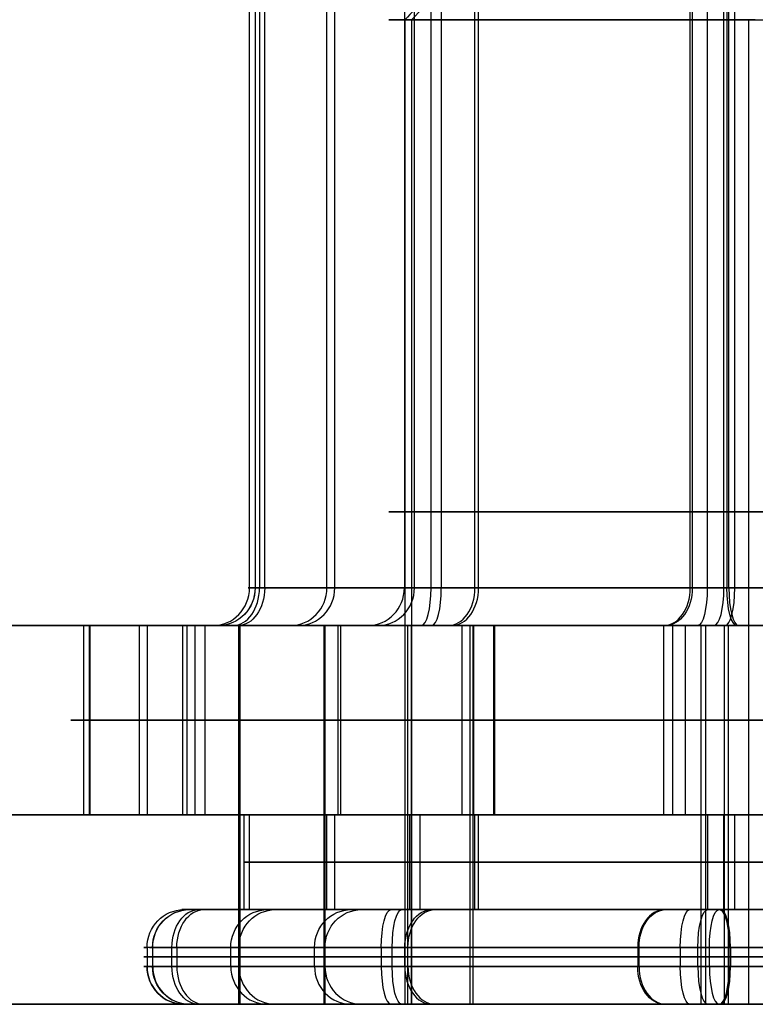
# Model space of a CAD drawing. Header units: millimetres. Extents: x -175 to 175, y -101 to 102.
# Tile 22 of 133: x -110.93 to -107.04, y -61.5 to -56.3. Entities that reach past the tile are written whole.
import ezdxf

# ---------------------------------------------------------------- set-up
doc = ezdxf.new("R2010")
doc.units = ezdxf.units.MM
doc.layers.add('Livello 01', color=7, linetype='Continuous')

msp = doc.modelspace()

# ---------------------------------------------------------------- linework, layer by layer
at = {"layer": 'Livello 01', "color": 254, "true_color": 0xcad1ee}
for p, q in [((-109.3035, -59.3, -217.6507), (-109.3035, -48.7169, -217.6507)), ((-109.2623, -59.3, -3.2921), (-109.2623, -48.7169, -3.2921)), ((-108.5225, -59.3, -214.78), (-108.5225, -48.7169, -214.78)), ((-108.5033, -59.3, -6.1687), (-108.5033, -48.7169, -6.1687)), ((-107.2079, -59.3, -219.7623), (-107.2079, -48.7169, -219.7623)), ((-107.1507, -59.3, -1.1965), (-107.1507, -48.7169, -1.1965)), ((-109.6833, -51.4225, -4.9416), (-109.6833, -59.3, -4.9416)), ((-108.8947, -51.4225, -219.1998), (-108.8947, -59.3, -219.1998)), ((-107.2955, -51.4225, -213.6), (-107.2955, -59.3, -213.6)), ((-107.9871, -55.4, -4.494), (-108.8573, -56.3, -4.7236)), ((-108.8925, -56.3, -217.5422), (-108.8925, -61.5, -217.5422)), ((-108.8573, -56.3, -4.7236), (-108.8573, -61.5, -4.7236)), ((-107.0775, -56.3, -214.426), (-107.0775, -61.5, -214.426)), ((-109.6829, -59.3, -4.8381), (-108.8418, -59.3, -1.7461)), ((-105.6619, -59.3, -220.1829), (-108.7539, -59.3, -219.3418)), ((-108.4748, -59.3, -1.5459), (-105.6015, -59.3, -0.7878)), ((175, -59.5, 61.4), (-175, -59.5, 61.4)), ((-175, -59.5, -282.4), (175, -59.5, -282.4)), ((-110.5892, -59.5, -216.7957), (-110.5892, -60.5, -216.7957)), ((-110.5585, -59.5, -5.1725), (-110.5585, -60.5, -5.1725)), ((-109.8767, -59.5, -4.9926), (-110.5585, -59.5, -5.1725)), ((-110.2946, -59.5, -217.9122), (-110.2946, -60.5, -217.9122)), ((-110.2946, -59.5, -217.9122), (-109.4969, -59.5, -217.7017)), ((-110.2514, -60.5, -3.023), (-110.2514, -59.5, -3.023)), ((-109.3203, -59.5, -217.685), (-109.3203, -61.5, -217.685)), ((-109.3144, -59.5, -3.2929), (-109.3144, -61.5, -3.2929)), ((-109.2445, -60.5, -214.0524), (-109.2445, -59.5, -214.0524)), ((-109.2309, -60.5, -6.8907), (-109.2309, -59.5, -6.8907)), ((-108.7508, -59.5, -1.4119), (-107.5265, -59.5, -1.0889)), ((-108.549, -59.5, -6.1936), (-108.549, -61.5, -6.1936)), ((-108.5328, -59.5, -214.7902), (-108.5328, -61.5, -214.7902)), ((-107.5264, -59.5, -212.7249), (-107.5264, -60.5, -212.7249)), ((-107.5264, -59.5, -212.7249), (-107.3465, -59.5, -213.4066)), ((-107.477, -60.5, -220.7514), (-107.477, -59.5, -220.7514)), ((-107.4122, -59.5, -0.2054), (-107.4122, -60.5, -0.2054)), ((-107.4122, -59.5, -0.2054), (-107.2017, -59.5, -1.0031)), ((-107.2071, -59.5, -219.8144), (-107.2071, -61.5, -219.8144)), ((-107.185, -59.5, -1.1797), (-107.185, -61.5, -1.1797)), ((-104.0325, -59.5, -6.7342), (-107.1308, -59.5, -7.5517)), ((-110.5892, -60, -216.7957), (-110, -60, -219.0287)), ((-109.9483, -60, -1.9088), (-110.5545, -60, -4.1372)), ((-108.4249, -60, -213.2391), (-110.0641, -60, -214.8658)), ((-110.0442, -60, -6.0711), (-108.4175, -60, -7.7103)), ((-108.5912, -60, -220.4483), (-106.3628, -60, -221.0545)), ((-106.2957, -60, 0.0892), (-108.5287, -60, -0.5)), ((-160, -60.5, 60.15), (160, -60.5, 60.15)), ((-160, -60.5, -281.15), (160, -60.5, -281.15)), ((-109.7132, -60.5, -4.9495), (-110.5585, -60.5, -5.1725)), ((-110.2946, -60.5, -217.9122), (-109.3035, -60.5, -217.6507)), ((-109.769, -60.5, -4.9642), (-107.3289, -60.5, -7.423)), ((-108.8597, -60.5, -1.6216), (-109.769, -60.5, -4.9642)), ((-109.7622, -60.5, -216.0102), (-108.8784, -60.5, -219.3597)), ((-107.3034, -60.5, -213.5701), (-109.7622, -60.5, -216.0102)), ((-109.3035, -61, -217.6507), (-109.3035, -60.5, -217.6507)), ((-109.2623, -61, -3.2921), (-109.2623, -60.5, -3.2921)), ((-108.8784, -60.5, -219.3597), (-105.5358, -60.5, -220.269)), ((-105.5102, -60.5, -0.7378), (-108.8597, -60.5, -1.6216)), ((-108.5225, -61, -214.78), (-108.5225, -60.5, -214.78)), ((-108.5033, -61, -6.1687), (-108.5033, -60.5, -6.1687)), ((-107.5264, -60.5, -212.7249), (-107.3034, -60.5, -213.5701)), ((-107.4122, -60.5, -0.2054), (-107.1507, -60.5, -1.1965)), ((-107.3289, -60.5, -7.423), (-103.9795, -60.5, -6.5393)), ((-103.9607, -60.5, -214.4795), (-107.3034, -60.5, -213.5701)), ((-107.2079, -61, -219.7623), (-107.2079, -60.5, -219.7623)), ((-107.1507, -61, -1.1965), (-107.1507, -60.5, -1.1965)), ((-109.7417, -60.75, -215.9899), (-107.3034, -60.75, -213.5701)), ((-108.8653, -60.75, -219.3114), (-109.7417, -60.75, -215.9899)), ((-107.2934, -60.75, -7.3878), (-109.7132, -60.75, -4.9495)), ((-109.7132, -60.75, -4.9495), (-108.8114, -60.75, -1.6347)), ((-105.5505, -60.75, -220.2132), (-108.8653, -60.75, -219.3114)), ((-108.8114, -60.75, -1.6347), (-105.4899, -60.75, -0.7583)), ((-107.3034, -60.75, -213.5701), (-103.9886, -60.75, -214.4719)), ((-103.9719, -60.75, -6.5114), (-107.2934, -60.75, -7.3878)), ((-109.7132, -61, -4.9495), (-110.0312, -61, -5.0334)), ((-109.6177, -61, -217.7336), (-109.3035, -61, -217.6507)), ((-107.3873, -61, -213.2521), (-107.3034, -61, -213.5701)), ((-107.2336, -61, -0.8823), (-107.1507, -61, -1.1965)), ((-110.2246, -61.2, -5.0844), (-110.2246, -61.3, -5.0844)), ((-109.8111, -61.3, -217.7846), (-109.8111, -61.2, -217.7846)), ((-109.7689, -61.3, -3.1543), (-109.7689, -61.2, -3.1543)), ((-108.8923, -61.3, -214.4073), (-108.8923, -61.2, -214.4073)), ((-108.876, -61.3, -6.5385), (-108.876, -61.2, -6.5385)), ((-107.4383, -61.2, -213.0587), (-107.4383, -61.3, -213.0587)), ((-107.3457, -61.3, -220.2689), (-107.3457, -61.2, -220.2689)), ((-107.2846, -61.3, -0.6889), (-107.2846, -61.2, -0.6889)), ((-103.8369, -61.2, -213.9691), (-107.1795, -61.2, -213.0597)), ((-107.1734, -61.2, -7.8991), (-107.1734, -61.3, -7.8991)), ((-110.253, -61.25, -216.1099), (-109.3692, -61.25, -219.4593)), ((-109.3142, -61.25, -1.483), (-110.2236, -61.25, -4.8256)), ((-107.6629, -61.25, -213.1873), (-110.1218, -61.25, -215.6274)), ((-110.096, -61.25, -5.3091), (-107.6559, -61.25, -7.7679)), ((-109.017, -61.25, -219.8142), (-105.6744, -61.25, -220.7236)), ((-105.6099, -61.25, -0.247), (-108.9593, -61.25, -1.1308)), ((-103.8369, -61.25, -213.9691), (-107.1795, -61.25, -213.0597)), ((-103.824, -61.25, -7.0153), (-107.1734, -61.25, -7.8991)), ((-109.3692, -61.3, -219.4593), (-110.253, -61.3, -216.1099)), ((-107.6559, -61.3, -7.7679), (-110.096, -61.3, -5.3091)), ((-108.8573, -61.5, -4.7236), (-110.0312, -61.5, -5.0334)), ((-109.6177, -61.5, -217.7336), (-108.8925, -61.5, -217.5422)), ((-107.514, -61.5, -7.627), (-108.7008, -61.5, -6.4311)), ((-107.3873, -61.5, -213.2521), (-107.0775, -61.5, -214.426)), ((-107.2336, -61.5, -0.8823), (-107.0422, -61.5, -1.6075))]:
    msp.add_line(p, q, dxfattribs=at)
at = {"layer": 'Livello 01', "color": 254, "true_color": 0xcad1ee, "extrusion": (0, -1, 0)}
for centre, radius, start, end in [((-106.3917, -4.0731, 56.3), 2.55, 104.7811, 284.7811), ((-106.4269, -216.8917, 56.3), 2.55, 194.7811, 14.7811), ((-106.4269, -216.8917, 58.9), 2.55, 14.7811, 194.7811), ((-106.3917, -4.0731, 58.9), 2.55, 104.7811, 284.7811), ((-106.4269, -216.8917, 58.9), 2.55, 194.7811, 14.7811), ((0, -110.5, 59.5), 142, 180, 0), ((-108.6553, -216.2854, 59.5), 2, 134.7811, 194.7811), ((-108.6246, -4.6623, 59.5), 2, 164.7811, 224.7811), ((-108.0662, -218.5184, 59.5), 2, 194.7811, 254.7811), ((-108.0184, -2.4338, 59.5), 2, 104.7811, 164.7811), ((-109.5189, -216.0505, 59.5), 0.4, 134.7811, 194.7811), ((-109.4899, -4.8906, 59.5), 0.4, 164.7811, 224.7811), ((-108.7014, -219.1488, 59.5), 0.4, 194.7811, 254.7811), ((-108.6488, -1.7986, 59.5), 0.4, 104.7811, 164.7811), ((-107.0161, -214.6587, 59.5), 2, 74.7811, 134.7811), ((-106.9979, -6.3015, 59.5), 2, 224.7811, 284.7811), ((-107.2444, -213.7934, 59.5), 0.4, 74.7811, 134.7811), ((-107.2328, -7.165, 59.5), 0.4, 224.7811, 284.7811), ((-108.6553, -216.2854, 60), 2, 134.7811, 194.7811), ((-108.6246, -4.6623, 60), 2, 164.7811, 224.7811), ((-108.0662, -218.5184, 60), 2, 194.7811, 254.7811), ((-108.0184, -2.4338, 60), 2, 104.7811, 164.7811), ((-107.0161, -214.6587, 60), 2, 74.7811, 134.7811), ((-106.9979, -6.3015, 60), 2, 224.7811, 284.7811), ((0, -110.5, 60.5), 142, 180, 0), ((0, -110.5, 60.5), 142, 0, 180), ((-109.7696, -215.9823, 61.2), 0.5, 134.7811, 194.7811), ((-109.7411, -4.9569, 61.2), 0.5, 164.7811, 224.7811), ((-108.8858, -219.3318, 61.2), 0.5, 194.7811, 254.7811), ((-108.8318, -1.6142, 61.2), 0.5, 104.7811, 164.7811), ((-107.3107, -213.5422, 61.2), 0.5, 74.7811, 134.7811), ((-107.301, -7.4157, 61.2), 0.5, 224.7811, 284.7811), ((-109.7696, -215.9823, 61.25), 0.5, 134.7811, 194.7811), ((-109.7411, -4.9569, 61.25), 0.5, 164.7811, 224.7811), ((-108.8858, -219.3318, 61.25), 0.5, 194.7811, 254.7811), ((-108.8318, -1.6142, 61.25), 0.5, 104.7811, 164.7811), ((-107.3107, -213.5422, 61.25), 0.5, 74.7811, 134.7811), ((-107.301, -7.4157, 61.25), 0.5, 224.7811, 284.7811), ((-106.3917, -4.0731, 61.5), 2.55, 104.7811, 284.7811), ((-106.4269, -216.8917, 61.5), 2.55, 194.7811, 14.7811)]:
    msp.add_arc(centre, radius, start, end, dxfattribs=at)
at = {"layer": 'Livello 01', "color": 254, "true_color": 0xcad1ee, "extrusion": (0, 1, 0)}
for centre, radius, start, end in [((106.4269, -216.8917, -56.3), 2.55, 345.2189, 165.2189), ((109.5189, -216.0505, -59.3), 0.2, 345.2189, 45.2189), ((109.4899, -4.8906, -59.3), 0.2, 315.2189, 15.2189), ((108.7014, -219.1488, -59.3), 0.2, 285.2189, 345.2189), ((108.7014, -219.1488, -59.3), 0.2, 285.2189, 345.2189), ((108.6488, -1.7986, -59.3), 0.2, 15.2189, 75.2189), ((108.6488, -1.7986, -59.3), 0.2, 15.2189, 75.2189), ((107.2444, -213.7934, -59.3), 0.2, 45.2189, 105.2189), ((107.2328, -7.165, -59.3), 0.2, 255.2189, 315.2189), ((107.2328, -7.165, -59.3), 0.2, 255.2189, 315.2189), ((0, -110.5, -59.5), 142, 0, 180), ((109.5189, -216.0505, -59.5), 0.4, 345.2189, 45.2189), ((109.4899, -4.8906, -59.5), 0.4, 315.2189, 325.2189), ((108.7014, -219.1488, -59.5), 0.4, 322.5151, 345.2189), ((108.6488, -1.7986, -59.5), 0.4, 41.9756, 75.2189), ((107.2328, -7.165, -59.5), 0.4, 255.2189, 293.8915), ((108.6553, -216.2854, -60.5), 2, 345.2189, 45.2189), ((108.6246, -4.6623, -60.5), 2, 315.2189, 15.2189), ((108.0662, -218.5184, -60.5), 2, 285.2189, 345.2189), ((108.0184, -2.4338, -60.5), 2, 15.2189, 75.2189), ((107.0161, -214.6587, -60.5), 2, 45.2189, 105.2189), ((106.9979, -6.3015, -60.5), 2, 255.2189, 315.2189), ((109.7696, -215.9823, -61), 0.3, 345.2189, 45.2189), ((109.7696, -215.9823, -61), 0.3, 345.2189, 45.2189), ((109.7411, -4.9569, -61), 0.3, 315.2189, 15.2189), ((109.7411, -4.9569, -61), 0.3, 315.2189, 15.2189), ((108.8858, -219.3318, -61), 0.3, 285.2189, 345.2189), ((108.8858, -219.3318, -61), 0.3, 285.2189, 345.2189), ((108.8318, -1.6142, -61), 0.3, 15.2189, 75.2189), ((108.8318, -1.6142, -61), 0.3, 15.2189, 75.2189), ((107.3107, -213.5422, -61), 0.3, 45.2189, 105.2189), ((107.3107, -213.5422, -61), 0.3, 45.2189, 105.2189), ((107.301, -7.4157, -61), 0.3, 255.2189, 315.2189), ((107.301, -7.4157, -61), 0.3, 259.9552, 315.2189), ((109.7696, -215.9823, -61.3), 0.5, 345.2189, 45.2189), ((109.7411, -4.9569, -61.3), 0.5, 315.2189, 15.2189), ((108.8858, -219.3318, -61.3), 0.5, 285.2189, 345.2189), ((108.8318, -1.6142, -61.3), 0.5, 15.2189, 75.2189), ((107.3107, -213.5422, -61.3), 0.5, 45.2189, 105.2189), ((107.301, -7.4157, -61.3), 0.5, 255.2189, 315.2189), ((0, -110.5, -61.5), 142, 180, 0), ((0, -110.5, -61.5), 142, 0, 180), ((109.7696, -215.9823, -61.5), 0.3, 345.2189, 45.2189), ((109.7696, -215.9823, -61.5), 0.3, 345.2189, 45.2189), ((109.7411, -4.9569, -61.5), 0.3, 315.2189, 15.2189), ((109.7411, -4.9569, -61.5), 0.3, 315.2189, 15.2189), ((108.8858, -219.3318, -61.5), 0.3, 285.2189, 345.2189), ((108.8858, -219.3318, -61.5), 0.3, 285.2189, 343.7879), ((106.4269, -216.8917, -61.5), 2.55, 345.2189, 165.2189), ((108.8318, -1.6142, -61.5), 0.3, 15.2189, 75.2189), ((108.8318, -1.6142, -61.5), 0.3, 15.2189, 74.2617), ((107.3107, -213.5422, -61.5), 0.3, 45.2189, 105.2189), ((107.3107, -213.5422, -61.5), 0.3, 45.2189, 87.6393), ((107.301, -7.4157, -61.5), 0.3, 255.2189, 315.2189), ((107.301, -7.4157, -61.5), 0.3, 258.7593, 315.2189)]:
    msp.add_arc(centre, radius, start, end, dxfattribs=at)
at = {"layer": 'Livello 01', "color": 254, "true_color": 0xcad1ee, "extrusion": (-0.255127, -1.26272e-12, 0.966908)}
msp.add_arc((59.3, -161.415, -180.9596), 0.2, 360, 90, dxfattribs=at)
at = {"layer": 'Livello 01', "color": 254, "true_color": 0xcad1ee, "extrusion": (0.255127, -8.49744e-17, -0.966908)}
for centre, start, end in [((-59.3, -107.5143, -23.2051), 90, 180), ((-61.2, -107.6741, -23.2051), 270, 0), ((-61.3, -107.6741, -23.2051), 180, 270)]:
    msp.add_arc(centre, 0.2, start, end, dxfattribs=at)
at = {"layer": 'Livello 01', "color": 254, "true_color": 0xcad1ee, "extrusion": (-0.262507, 1.15932e-12, -0.96493)}
msp.add_arc((59.3, 104.7663, 33.4609), 0.2, 270, 360, dxfattribs=at)
at = {"layer": 'Livello 01', "color": 254, "true_color": 0xcad1ee, "extrusion": (0.709803, 1.40694e-12, 0.7044)}
msp.add_arc((-59.3, -75.8082, -229.9229), 0.2, 180, 270, dxfattribs=at)
at = {"layer": 'Livello 01', "color": 254, "true_color": 0xcad1ee, "extrusion": (0.7044, 8.02582e-13, -0.709803)}
msp.add_arc((-59.3, -81.5612, -73.6534), 0.2, 90, 180, dxfattribs=at)
at = {"layer": 'Livello 01', "color": 254, "true_color": 0xcad1ee, "extrusion": (-0.255127, 0, 0.966908)}
for centre, start, end in [((59.3, -161.415, -182.5618), 0, 90), ((61.3, -161.54, -182.5618), 270, 0)]:
    msp.add_arc(centre, 0.2, start, end, dxfattribs=at)
at = {"layer": 'Livello 01', "color": 254, "true_color": 0xcad1ee, "extrusion": (0.262507, 0, 0.96493)}
for centre, start, end in [((-59.3, 104.7663, -31.8588), 180, 270), ((-61.3, 104.8913, -31.8588), 90, 180)]:
    msp.add_arc(centre, 0.2, start, end, dxfattribs=at)
at = {"layer": 'Livello 01', "color": 254, "true_color": 0xcad1ee, "extrusion": (-0.255127, -6.54904e-13, 0.966908)}
msp.add_arc((59.3, -161.415, -184.1639), 0.2, 360, 90, dxfattribs=at)
at = {"layer": 'Livello 01', "color": 254, "true_color": 0xcad1ee, "extrusion": (0.262507, 1.2585e-12, 0.96493)}
msp.add_arc((-59.3, 104.7663, -30.2566), 0.2, 180, 270, dxfattribs=at)
at = {"layer": 'Livello 01', "color": 254, "true_color": 0xcad1ee, "extrusion": (-0.96493, 1.17152e-12, 0.262507)}
msp.add_arc((59.3, -240.3981, 47.3611), 0.2, 0, 90, dxfattribs=at)
at = {"layer": 'Livello 01', "color": 254, "true_color": 0xcad1ee, "extrusion": (0.966908, -5.85964e-13, 0.255127)}
msp.add_arc((-59.3, 26.3801, -105.5122), 0.2, 180, 270, dxfattribs=at)
at = {"layer": 'Livello 01', "color": 254, "true_color": 0xcad1ee, "extrusion": (0.709803, 0, 0.7044)}
for centre, start, end in [((-59.3, -75.8082, -228.3207), 180, 270), ((-61.3, -75.6832, -228.3207), 90, 180)]:
    msp.add_arc(centre, 0.2, start, end, dxfattribs=at)
at = {"layer": 'Livello 01', "color": 254, "true_color": 0xcad1ee, "extrusion": (-0.7044, 0, 0.709803)}
for centre, start, end in [((59.3, -81.5612, 72.0512), 0, 90), ((61.3, -81.6862, 72.0512), 270, 360)]:
    msp.add_arc(centre, 0.2, start, end, dxfattribs=at)
at = {"layer": 'Livello 01', "color": 254, "true_color": 0xcad1ee, "extrusion": (0.709803, -3.06215e-12, 0.7044)}
msp.add_arc((-59.3, -75.8082, -226.7186), 0.2, 180, 270, dxfattribs=at)
at = {"layer": 'Livello 01', "color": 254, "true_color": 0xcad1ee, "extrusion": (0.7044, 6.20284e-16, -0.709803)}
msp.add_arc((-59.3, -81.5612, -70.4491), 0.2, 90, 180, dxfattribs=at)
at = {"layer": 'Livello 01', "color": 254, "true_color": 0xcad1ee, "extrusion": (-0.966908, -3.22045e-16, -0.255127)}
for centre, start, end in [((59.3, -178.9575, 158.24), 270, 360), ((61.2, -178.7977, 158.24), 90, 180), ((61.3, -178.7977, 158.24), 0, 90)]:
    msp.add_arc(centre, 0.2, start, end, dxfattribs=at)
at = {"layer": 'Livello 01', "color": 254, "true_color": 0xcad1ee, "extrusion": (-0.96493, 0, 0.262507)}
for centre, start, end in [((59.3, -240.3981, 45.7589), 0, 90), ((61.3, -240.5231, 45.7589), 270, 0)]:
    msp.add_arc(centre, 0.2, start, end, dxfattribs=at)
at = {"layer": 'Livello 01', "color": 254, "true_color": 0xcad1ee, "extrusion": (0.966908, 0, 0.255127)}
for centre, start, end in [((-59.3, 26.3801, -103.91), 180, 270), ((-61.3, 26.5051, -103.91), 90, 180)]:
    msp.add_arc(centre, 0.2, start, end, dxfattribs=at)
at = {"layer": 'Livello 01', "color": 254, "true_color": 0xcad1ee, "extrusion": (0.96493, 2.05696e-12, -0.262507)}
msp.add_arc((-59.3, -234.0481, -47.3611), 0.2, 180, 270, dxfattribs=at)
at = {"layer": 'Livello 01', "color": 254, "true_color": 0xcad1ee, "extrusion": (0.966908, -1.91326e-12, 0.255127)}
msp.add_arc((-59.3, 20.0301, -105.5122), 0.2, 90, 180, dxfattribs=at)
at = {"layer": 'Livello 01', "color": 254, "true_color": 0xcad1ee, "extrusion": (0.255127, 2.24559e-13, -0.966908)}
msp.add_arc((-61.2, -161.54, 180.8297), 0.2, 270, 0, dxfattribs=at)
at = {"layer": 'Livello 01', "color": 254, "true_color": 0xcad1ee, "extrusion": (-0.262507, -3.17792e-13, -0.96493)}
msp.add_arc((61.2, 104.8913, 33.5908), 0.2, 90, 180, dxfattribs=at)
at = {"layer": 'Livello 01', "color": 254, "true_color": 0xcad1ee, "extrusion": (-0.709803, 8.07955e-13, -0.7044)}
msp.add_arc((61.2, -75.6832, 230.0528), 0.2, 90, 180, dxfattribs=at)
at = {"layer": 'Livello 01', "color": 254, "true_color": 0xcad1ee, "extrusion": (0.7044, 7.53683e-13, -0.709803)}
msp.add_arc((-61.2, -81.6862, -73.7833), 0.2, 270, 0, dxfattribs=at)
at = {"layer": 'Livello 01', "color": 254, "true_color": 0xcad1ee, "extrusion": (0.255127, 0, -0.966908)}
msp.add_arc((-61.2, -161.54, 182.5618), 0.2, 270, 0, dxfattribs=at)
at = {"layer": 'Livello 01', "color": 254, "true_color": 0xcad1ee, "extrusion": (-0.262507, 0, -0.96493)}
msp.add_arc((61.2, 104.8913, 31.8588), 0.2, 90, 180, dxfattribs=at)
at = {"layer": 'Livello 01', "color": 254, "true_color": 0xcad1ee, "extrusion": (0.255127, -2.92316e-14, -0.966908)}
msp.add_arc((-61.2, -161.54, 184.2938), 0.2, 270, 0, dxfattribs=at)
at = {"layer": 'Livello 01', "color": 254, "true_color": 0xcad1ee, "extrusion": (-0.262507, -1.17718e-14, -0.96493)}
msp.add_arc((61.2, 104.8913, 30.1267), 0.2, 90, 180, dxfattribs=at)
at = {"layer": 'Livello 01', "color": 254, "true_color": 0xcad1ee, "extrusion": (0.96493, -8.05682e-14, -0.262507)}
msp.add_arc((-61.2, -240.5231, -47.491), 0.2, 270, 360, dxfattribs=at)
at = {"layer": 'Livello 01', "color": 254, "true_color": 0xcad1ee, "extrusion": (-0.966908, 5.73621e-14, -0.255127)}
msp.add_arc((61.2, 26.5051, 105.6421), 0.2, 90, 180, dxfattribs=at)
at = {"layer": 'Livello 01', "color": 254, "true_color": 0xcad1ee, "extrusion": (-0.709803, 0, -0.7044)}
msp.add_arc((61.2, -75.6832, 228.3207), 0.2, 90, 180, dxfattribs=at)
at = {"layer": 'Livello 01', "color": 254, "true_color": 0xcad1ee, "extrusion": (0.7044, 0, -0.709803)}
msp.add_arc((-61.2, -81.6862, -72.0512), 0.2, 270, 0, dxfattribs=at)
at = {"layer": 'Livello 01', "color": 254, "true_color": 0xcad1ee, "extrusion": (0.709803, 8.02495e-13, 0.7044)}
msp.add_arc((-61.2, -75.6832, -226.5887), 0.2, 360, 90, dxfattribs=at)
at = {"layer": 'Livello 01', "color": 254, "true_color": 0xcad1ee, "extrusion": (0.7044, 6.02764e-13, -0.709803)}
msp.add_arc((-61.2, -81.6862, -70.3192), 0.2, 270, 0, dxfattribs=at)
at = {"layer": 'Livello 01', "color": 254, "true_color": 0xcad1ee, "extrusion": (0.96493, 0, -0.262507)}
msp.add_arc((-61.2, -240.5231, -45.7589), 0.2, 270, 0, dxfattribs=at)
at = {"layer": 'Livello 01', "color": 254, "true_color": 0xcad1ee, "extrusion": (-0.966908, 0, -0.255127)}
msp.add_arc((61.2, 26.5051, 103.91), 0.2, 90, 180, dxfattribs=at)
at = {"layer": 'Livello 01', "color": 254, "true_color": 0xcad1ee, "extrusion": (0.96493, -1.04044e-12, -0.262507)}
msp.add_arc((-61.2, -233.9231, -47.491), 0.2, 360, 90, dxfattribs=at)
at = {"layer": 'Livello 01', "color": 254, "true_color": 0xcad1ee, "extrusion": (0.966908, 6.18241e-13, 0.255127)}
msp.add_arc((-61.2, 19.9051, -105.6421), 0.2, 270, 0, dxfattribs=at)
at = {"layer": 'Livello 01', "color": 254, "true_color": 0xcad1ee, "extrusion": (-0.255127, -2.93262e-13, 0.966908)}
msp.add_arc((61.3, -161.54, -180.8297), 0.2, 270, 360, dxfattribs=at)
at = {"layer": 'Livello 01', "color": 254, "true_color": 0xcad1ee, "extrusion": (0.255127, -3.22045e-16, -0.966908)}
msp.add_arc((-61.3, -161.54, 180.8297), 0.2, 180, 270, dxfattribs=at)
at = {"layer": 'Livello 01', "color": 254, "true_color": 0xcad1ee, "extrusion": (0.262507, 5.55762e-13, 0.96493)}
msp.add_arc((-61.3, 104.8913, -33.5908), 0.2, 90, 180, dxfattribs=at)
at = {"layer": 'Livello 01', "color": 254, "true_color": 0xcad1ee, "extrusion": (-0.709803, -1.1051e-12, -0.7044)}
msp.add_arc((61.3, -75.6832, 230.0528), 0.2, 0, 90, dxfattribs=at)
at = {"layer": 'Livello 01', "color": 254, "true_color": 0xcad1ee, "extrusion": (-0.7044, 3.4935e-13, 0.709803)}
msp.add_arc((61.3, -81.6862, 73.7833), 0.2, 270, 360, dxfattribs=at)
at = {"layer": 'Livello 01', "color": 254, "true_color": 0xcad1ee, "extrusion": (-0.255127, 5.0253e-14, 0.966908)}
msp.add_arc((61.3, -161.54, -184.2938), 0.2, 270, 0, dxfattribs=at)
at = {"layer": 'Livello 01', "color": 254, "true_color": 0xcad1ee, "extrusion": (0.262507, 2.4267e-13, 0.96493)}
msp.add_arc((-61.3, 104.8913, -30.1267), 0.2, 90, 180, dxfattribs=at)
at = {"layer": 'Livello 01', "color": 254, "true_color": 0xcad1ee, "extrusion": (-0.96493, 2.42904e-13, 0.262507)}
msp.add_arc((61.3, -240.5231, 47.491), 0.2, 270, 0, dxfattribs=at)
at = {"layer": 'Livello 01', "color": 254, "true_color": 0xcad1ee, "extrusion": (-0.966908, 3.63407e-14, -0.255127)}
msp.add_arc((61.3, 26.5051, 105.6421), 0.2, 360, 90, dxfattribs=at)
at = {"layer": 'Livello 01', "color": 254, "true_color": 0xcad1ee, "extrusion": (-0.709803, 1.00739e-12, -0.7044)}
msp.add_arc((61.3, -75.6832, 226.5887), 0.2, 360, 90, dxfattribs=at)
at = {"layer": 'Livello 01', "color": 254, "true_color": 0xcad1ee, "extrusion": (-0.7044, 5.01422e-13, 0.709803)}
msp.add_arc((61.3, -81.6862, 70.3192), 0.2, 270, 0, dxfattribs=at)
at = {"layer": 'Livello 01', "color": 254, "true_color": 0xcad1ee, "extrusion": (-0.96493, -1.01592e-12, 0.262507)}
msp.add_arc((61.3, -233.9231, 47.491), 0.2, 360, 90, dxfattribs=at)
at = {"layer": 'Livello 01', "color": 254, "true_color": 0xcad1ee, "extrusion": (0.966908, -2.74897e-13, 0.255127)}
msp.add_arc((-61.3, 19.9051, -105.6421), 0.2, 180, 270, dxfattribs=at)
at = {"layer": 'Livello 01', "color": 254, "true_color": 0xcad1ee}
for points in [[(-109.7122, -59.3, -216.1015), (-109.7122, -51.4225, -216.1015)], [(-109.6829, -51.4225, -4.8381), (-109.6829, -59.3, -4.8381)], [(-109.6597, -51.4225, -215.9085), (-109.6597, -59.3, -215.9085)], [(-109.6319, -59.3, -5.0314), (-109.6319, -51.4225, -5.0314)], [(-108.8947, -51.4225, -219.1998), (-108.8947, -59.3, -219.1998)], [(-108.8418, -59.3, -1.7461), (-108.8418, -51.4225, -1.7461)], [(-108.7539, -59.3, -219.3418), (-108.7539, -51.4225, -219.3418)], [(-108.6998, -51.4225, -1.6053), (-108.6998, -59.3, -1.6053)], [(-107.3853, -59.3, -213.6514), (-107.3853, -51.4225, -213.6514)], [(-107.3748, -51.4225, -7.3059), (-107.3748, -59.3, -7.3059)], [(-107.1919, -51.4225, -213.6004), (-107.1919, -59.3, -213.6004)], [(-107.1818, -59.3, -7.3584), (-107.1818, -51.4225, -7.3584)], [(-108.0223, -55.4, -217.3126), (-108.8925, -56.3, -217.5422)], [(-108.8925, -56.3, -217.5422), (-108.8925, -61.5, -217.5422)], [(-108.8947, -59.3, -219.1998), (-109.7122, -59.3, -216.1015)], [(-109.6829, -59.3, -4.8381), (-108.8418, -59.3, -1.7461)], [(-109.6597, -59.3, -215.9085), (-107.3853, -59.3, -213.6514)], [(-107.3748, -59.3, -7.3059), (-109.6319, -59.3, -5.0314)], [(-105.6619, -59.3, -220.1829), (-108.7539, -59.3, -219.3418)], [(-108.6998, -59.3, -1.6053), (-105.6015, -59.3, -0.7878)], [(-107.1919, -59.3, -213.6004), (-104.1, -59.3, -214.4416)], [(-104.0835, -59.3, -6.5409), (-107.1818, -59.3, -7.3584)], [(-175, -59.5, 60.4), (175, -59.5, 60.4)], [(-175, -59.5, 62.4), (175, -59.5, 62.4)], [(-175, -59.5, -283.4), (175, -59.5, -283.4)], [(175, -59.5, -281.4), (-175, -59.5, -281.4)], [(-160, -59.5, 60.15), (160, -59.5, 60.15)], [(160, -59.5, -281.15), (-160, -59.5, -281.15)], [(-110.5892, -59.5, -216.7957), (-110.5892, -60.5, -216.7957)], [(-110, -59.5, -219.0287), (-110.5892, -59.5, -216.7957)], [(-110.5545, -60.5, -4.1372), (-110.5545, -59.5, -4.1372)], [(-110.5545, -59.5, -4.1372), (-109.9483, -59.5, -1.9088)], [(-110.0641, -60.5, -214.8658), (-110.0641, -59.5, -214.8658)], [(-110.0641, -59.5, -214.8658), (-108.4249, -59.5, -213.2391)], [(-110.0442, -59.5, -6.0711), (-110.0442, -60.5, -6.0711)], [(-108.4175, -59.5, -7.7103), (-110.0442, -59.5, -6.0711)], [(-110, -60.5, -219.0287), (-110, -59.5, -219.0287)], [(-109.9483, -59.5, -1.9088), (-109.9483, -60.5, -1.9088)], [(-109.9056, -59.5, -216.1526), (-109.0881, -59.5, -219.2508)], [(-109.0347, -59.5, -1.6936), (-109.8759, -59.5, -4.7856)], [(-107.5262, -59.5, -213.5095), (-109.8006, -59.5, -215.7666)], [(-109.7738, -59.5, -5.1723), (-107.5167, -59.5, -7.4467)], [(-107.3289, -59.5, -7.423), (-109.769, -59.5, -4.9642)], [(-109.769, -61.5, -4.9642), (-109.769, -59.5, -4.9642)], [(-109.769, -59.5, -4.9642), (-108.8597, -59.5, -1.6216)], [(-108.8784, -59.5, -219.3597), (-109.7622, -59.5, -216.0102)], [(-109.7622, -61.5, -216.0102), (-109.7622, -59.5, -216.0102)], [(-109.7622, -59.5, -216.0102), (-107.3034, -59.5, -213.5701)], [(-108.8784, -59.5, -219.3597), (-108.8784, -61.5, -219.3597)], [(-105.5358, -59.5, -220.269), (-108.8784, -59.5, -219.3597)], [(-108.8597, -59.5, -1.6216), (-108.8597, -61.5, -1.6216)], [(-108.8597, -59.5, -1.6216), (-105.5102, -59.5, -0.7378)], [(-108.8064, -59.5, -219.5347), (-105.7144, -59.5, -220.3759)], [(-105.6526, -59.5, -0.5944), (-108.7508, -59.5, -1.4119)], [(-108.5912, -59.5, -220.4483), (-108.5912, -60.5, -220.4483)], [(-106.3628, -59.5, -221.0545), (-108.5912, -59.5, -220.4483)], [(-108.5287, -60.5, -0.5), (-108.5287, -59.5, -0.5)], [(-108.5287, -59.5, -0.5), (-106.2957, -59.5, 0.0892)], [(-108.4249, -59.5, -213.2391), (-108.4249, -60.5, -213.2391)], [(-108.4175, -60.5, -7.7103), (-108.4175, -59.5, -7.7103)], [(-103.9795, -59.5, -6.5393), (-107.3289, -59.5, -7.423)], [(-107.3289, -61.5, -7.423), (-107.3289, -59.5, -7.423)], [(-107.3034, -61.5, -213.5701), (-107.3034, -59.5, -213.5701)], [(-107.3034, -59.5, -213.5701), (-103.9607, -59.5, -214.4795)], [(-104.0475, -59.5, -214.2486), (-107.1394, -59.5, -213.4074)], [(-107.1308, -59.5, -7.5517), (-104.0325, -59.5, -6.7342)], [(-110.5892, -60.5, -216.7957), (-110, -60.5, -219.0287)], [(-109.9483, -60.5, -1.9088), (-110.5545, -60.5, -4.1372)], [(-108.4249, -60.5, -213.2391), (-110.0641, -60.5, -214.8658)], [(-110.0442, -60.5, -6.0711), (-108.4175, -60.5, -7.7103)], [(-107.3034, -60.5, -213.5701), (-109.7417, -60.5, -215.9899)], [(-109.7417, -60.5, -215.9899), (-109.7417, -61, -215.9899)], [(-109.7417, -60.5, -215.9899), (-108.8653, -60.5, -219.3114)], [(-109.7132, -61, -4.9495), (-109.7132, -60.5, -4.9495)], [(-109.7132, -60.5, -4.9495), (-107.2934, -60.5, -7.3878)], [(-108.8114, -60.5, -1.6347), (-109.7132, -60.5, -4.9495)], [(-108.8653, -61, -219.3114), (-108.8653, -60.5, -219.3114)], [(-108.8653, -60.5, -219.3114), (-105.5505, -60.5, -220.2132)], [(-108.8114, -61, -1.6347), (-108.8114, -60.5, -1.6347)], [(-105.4899, -60.5, -0.7583), (-108.8114, -60.5, -1.6347)], [(-108.5912, -60.5, -220.4483), (-106.3628, -60.5, -221.0545)], [(-106.2957, -60.5, 0.0892), (-108.5287, -60.5, -0.5)], [(-107.3034, -61, -213.5701), (-107.3034, -60.5, -213.5701)], [(-103.9886, -60.5, -214.4719), (-107.3034, -60.5, -213.5701)], [(-107.2934, -61, -7.3878), (-107.2934, -60.5, -7.3878)], [(-107.2934, -60.5, -7.3878), (-103.9719, -60.5, -6.5114)], [(-109.1758, -61, -219.4083), (-110.0596, -61, -216.0588)], [(-110.0306, -61, -4.8781), (-109.1213, -61, -1.5355)], [(-109.9809, -61, -215.7694), (-107.522, -61, -213.3293)], [(-107.514, -61, -7.627), (-109.9541, -61, -5.1682)], [(-109.7417, -61, -215.9899), (-107.3034, -61, -213.5701)], [(-108.8653, -61, -219.3114), (-109.7417, -61, -215.9899)], [(-107.2934, -61, -7.3878), (-109.7132, -61, -4.9495)], [(-109.7132, -61, -4.9495), (-108.8114, -61, -1.6347)], [(-105.6219, -61, -220.5306), (-108.9645, -61, -219.6213)], [(-108.9083, -61, -1.3242), (-105.5588, -61, -0.4404)], [(-105.5505, -61, -220.2132), (-108.8653, -61, -219.3114)], [(-108.8114, -61, -1.6347), (-105.4899, -61, -0.7583)], [(-107.3034, -61, -213.5701), (-103.9886, -61, -214.4719)], [(-103.9719, -61, -6.5114), (-107.2934, -61, -7.3878)], [(-107.232, -61, -213.2527), (-103.8894, -61, -214.1621)], [(-103.875, -61, -6.822), (-107.2245, -61, -7.7058)], [(-110.253, -61.2, -216.1099), (-110.253, -61.3, -216.1099)], [(-109.3692, -61.2, -219.4593), (-110.253, -61.2, -216.1099)], [(-110.2236, -61.3, -4.8256), (-110.2236, -61.2, -4.8256)], [(-110.2236, -61.2, -4.8256), (-109.3142, -61.2, -1.483)], [(-110.1218, -61.3, -215.6274), (-110.1218, -61.2, -215.6274)], [(-110.1218, -61.2, -215.6274), (-107.6629, -61.2, -213.1873)], [(-110.096, -61.2, -5.3091), (-110.096, -61.3, -5.3091)], [(-107.6559, -61.2, -7.7679), (-110.096, -61.2, -5.3091)], [(-109.3692, -61.3, -219.4593), (-109.3692, -61.2, -219.4593)], [(-109.3142, -61.2, -1.483), (-109.3142, -61.3, -1.483)], [(-109.017, -61.2, -219.8142), (-109.017, -61.3, -219.8142)], [(-105.6744, -61.2, -220.7236), (-109.017, -61.2, -219.8142)], [(-108.9593, -61.3, -1.1308), (-108.9593, -61.2, -1.1308)], [(-108.9593, -61.2, -1.1308), (-105.6099, -61.2, -0.247)], [(-107.6629, -61.2, -213.1873), (-107.6629, -61.3, -213.1873)], [(-107.6559, -61.3, -7.7679), (-107.6559, -61.2, -7.7679)], [(-107.1795, -61.3, -213.0597), (-107.1795, -61.2, -213.0597)], [(-107.1795, -61.2, -213.0597), (-103.8369, -61.2, -213.9691)], [(-107.1734, -61.2, -7.8991), (-107.1734, -61.3, -7.8991)], [(-103.824, -61.2, -7.0153), (-107.1734, -61.2, -7.8991)], [(-110.253, -61.3, -216.1099), (-109.3692, -61.3, -219.4593)], [(-109.3142, -61.3, -1.483), (-110.2236, -61.3, -4.8256)], [(-107.6629, -61.3, -213.1873), (-110.1218, -61.3, -215.6274)], [(-110.096, -61.3, -5.3091), (-107.6559, -61.3, -7.7679)], [(-109.017, -61.3, -219.8142), (-105.6744, -61.3, -220.7236)], [(-105.6099, -61.3, -0.247), (-108.9593, -61.3, -1.1308)], [(-103.8369, -61.3, -213.9691), (-107.1795, -61.3, -213.0597)], [(-107.1734, -61.3, -7.8991), (-103.824, -61.3, -7.0153)], [(160, -61.5, 60.15), (-160, -61.5, 60.15)], [(-160, -61.5, -281.15), (160, -61.5, -281.15)], [(-109.1758, -61.5, -219.4083), (-110.0596, -61.5, -216.0588)], [(-110.0306, -61.5, -4.8781), (-109.1213, -61.5, -1.5355)], [(-109.9809, -61.5, -215.7694), (-107.522, -61.5, -213.3293)], [(-107.514, -61.5, -7.627), (-109.9541, -61.5, -5.1682)], [(-107.3289, -61.5, -7.423), (-109.769, -61.5, -4.9642)], [(-109.769, -61.5, -4.9642), (-108.8597, -61.5, -1.6216)], [(-108.8784, -61.5, -219.3597), (-109.7622, -61.5, -216.0102)], [(-109.7622, -61.5, -216.0102), (-107.3034, -61.5, -213.5701)], [(-105.6219, -61.5, -220.5306), (-108.9645, -61.5, -219.6213)], [(-108.9083, -61.5, -1.3242), (-105.5588, -61.5, -0.4404)], [(-105.5358, -61.5, -220.269), (-108.8784, -61.5, -219.3597)], [(-108.8597, -61.5, -1.6216), (-105.5102, -61.5, -0.7378)], [(-103.9795, -61.5, -6.5393), (-107.3289, -61.5, -7.423)], [(-107.3034, -61.5, -213.5701), (-103.9607, -61.5, -214.4795)], [(-107.232, -61.5, -213.2527), (-103.8894, -61.5, -214.1621)], [(-103.875, -61.5, -6.822), (-107.2245, -61.5, -7.7058)]]:
    msp.add_open_spline(points, degree=1, dxfattribs=at)

doc.saveas('drawing.dxf')
